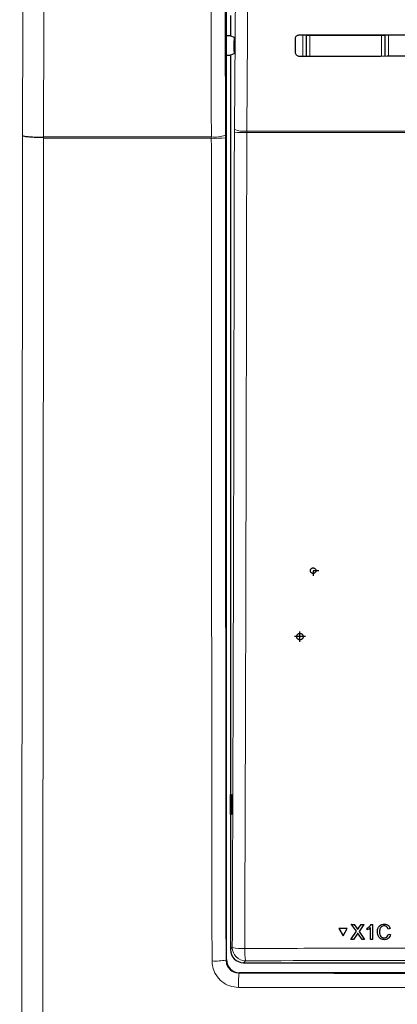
# Model space of a CAD drawing. Header units: millimetres. Extents: x 5 to 418, y 2 to 292.
# Tile 6 of 51: x 40 to 59, y 151 to 201. Entities that reach past the tile are written whole.
import ezdxf

# ---------------------------------------------------------------- set-up
doc = ezdxf.new("R2010")
doc.units = ezdxf.units.MM
doc.linetypes.add('CENTERX2', pattern=[20.32, 12.7, -2.54, 2.54, -2.54])

msp = doc.modelspace()

# ---------------------------------------------------------------- linework, layer by layer
at = {"color": 7, "linetype": 'Continuous', "lineweight": 25}
for p, q in [((50.461, 153.4055), (50.461, 222.8414)), ((50.6621, 201.1303), (50.6621, 200.107)), ((50.6621, 200.107), (50.461, 200.107)), ((50.6621, 200.107), (50.8462, 200.0457)), ((50.8511, 199.3349), (50.8547, 199.857)), ((53.9463, 199.2853), (53.9479, 199.952)), ((50.461, 199.1303), (50.6621, 199.1303)), ((50.8425, 199.1904), (50.6621, 199.1303)), ((50.6621, 199.1303), (50.6621, 153.9178)), ((50.6639, 161.752), (50.7146, 161.7529)), ((50.6639, 160.752), (50.6639, 161.752)), ((50.7146, 161.7529), (50.7146, 160.7511)), ((50.7146, 160.7511), (50.6639, 160.752)), ((56.1479, 154.9754), (56.1492, 154.9776)), ((56.571, 154.9752), (56.1479, 154.9754)), ((56.1479, 154.9754), (56.3602, 154.6094)), ((56.5723, 154.9774), (56.1492, 154.9776)), ((56.3602, 154.6094), (56.571, 154.9752)), ((56.3616, 154.6117), (56.5723, 154.9774)), ((56.571, 154.9752), (56.5723, 154.9774)), ((56.7533, 154.4264), (57.0355, 154.8378)), ((56.7909, 155.1913), (56.7922, 155.1935)), ((57.0355, 154.8378), (56.7909, 155.1913)), ((56.7909, 155.1913), (56.921, 155.1913)), ((56.7922, 155.1935), (56.7982, 155.1935)), ((56.921, 155.1913), (56.9223, 155.1935)), ((56.921, 155.1913), (57.0551, 154.9975)), ((57.095, 154.9246), (57.0963, 154.9267)), ((57.1449, 154.9973), (57.2776, 155.1911)), ((57.4096, 155.1911), (57.1665, 154.8366)), ((57.1665, 154.8366), (57.4506, 154.4261)), ((57.2776, 155.1911), (57.2789, 155.1933)), ((57.2776, 155.1911), (57.4096, 155.1911)), ((57.4096, 155.1911), (57.4109, 155.1932)), ((57.5724, 154.9998), (57.5736, 155.0019)), ((57.5726, 154.9093), (57.5724, 154.9998)), ((57.7504, 154.426), (57.7491, 155.0221)), ((57.7837, 155.1909), (57.785, 155.193)), ((57.7837, 155.1909), (57.847, 155.1909)), ((57.847, 155.1909), (57.8482, 155.193)), ((57.847, 155.1909), (57.8487, 154.4259)), ((58.2014, 154.8144), (58.2026, 154.8165)), ((58.4454, 155.2004), (58.4467, 155.2026)), ((58.7412, 154.978), (58.6332, 154.9549)), ((58.7412, 154.978), (58.7425, 154.9802)), ((56.3602, 154.6094), (56.3616, 154.6117)), ((56.7533, 154.4264), (56.7546, 154.4286)), ((56.8851, 154.4263), (56.7533, 154.4264)), ((57.0657, 154.6895), (56.8851, 154.4263)), ((57.3203, 154.4261), (57.1332, 154.6965)), ((57.4506, 154.4261), (57.3203, 154.4261)), ((57.4506, 154.4261), (57.4518, 154.4282)), ((57.8487, 154.4259), (57.7504, 154.426)), ((57.8487, 154.4259), (57.8499, 154.428)), ((58.439, 154.5041), (58.4403, 154.5063)), ((58.6534, 154.6956), (58.6547, 154.6978)), ((58.6534, 154.6956), (58.7615, 154.6704)), ((58.7628, 154.6726), (58.7408, 154.6184)), ((58.7615, 154.6704), (58.7628, 154.6726)), ((51.3279, 153.252), (89.9964, 153.252)), ((90.1968, 152.739), (51.1275, 152.739))]:
    msp.add_line(p, q, dxfattribs=at)
at = {"color": 7, "linetype": 'Continuous', "lineweight": 18}
for p, q in [((54.3317, 200.1434), (54.4983, 200.1434)), ((54.3317, 199.0694), (54.3317, 200.1434)), ((54.5159, 200.1258), (54.4983, 200.1434)), ((54.4983, 200.1434), (54.4983, 199.0695)), ((54.5159, 200.1258), (54.6825, 200.1258)), ((54.5159, 199.0821), (54.5159, 200.1258)), ((54.6825, 200.1258), (54.6825, 200.1651)), ((58.3084, 200.1258), (54.6825, 200.1258)), ((54.6825, 200.1258), (54.6825, 199.0821)), ((58.3084, 200.1624), (58.3084, 200.1258)), ((58.3084, 200.1258), (58.4751, 200.1258)), ((58.3084, 199.0821), (58.3084, 200.1258)), ((58.4926, 200.1434), (58.4751, 200.1258)), ((58.4751, 200.1258), (58.4751, 199.0821)), ((58.4926, 199.0725), (58.4926, 200.1434)), ((58.4926, 200.1434), (58.6593, 200.1434)), ((58.6593, 200.1434), (58.6593, 199.0726)), ((54.5157, 199.0695), (54.5159, 199.0821)), ((54.5159, 199.0821), (54.6825, 199.0821)), ((54.5159, 199.0821), (54.5171, 199.0695)), ((54.6825, 199.0697), (54.6825, 199.0821)), ((54.6825, 199.0821), (58.3084, 199.0821)), ((58.3084, 199.0821), (58.4751, 199.0821)), ((58.3084, 199.0821), (58.3084, 199.0724)), ((58.4743, 199.0725), (58.4751, 199.0821)), ((58.4751, 199.0821), (58.4752, 199.0725)), ((50.8625, 195.3754), (50.8619, 195.235)), ((51.489, 195.2168), (51.4899, 195.287)), ((59.6097, 195.2168), (51.489, 195.2168)), ((51.4899, 195.287), (59.6055, 195.287)), ((41.2088, 194.9285), (41.2088, 194.9642)), ((41.21, 194.9997), (41.2098, 194.9642)), ((49.6975, 194.9998), (49.6974, 194.9284)), ((50.4058, 194.9453), (50.4056, 195.088)), ((57.0551, 154.9975), (57.0564, 154.9997)), ((57.1449, 154.9973), (57.1461, 154.9995)), ((50.6621, 153.9178), (50.7593, 154.0149)), ((50.4404, 153.3849), (50.461, 153.4055)), ((51.425, 153.3491), (51.3279, 153.252)), ((51.1275, 152.739), (51.1072, 152.7186))]:
    msp.add_line(p, q, dxfattribs=at)
at = {"color": 7, "linetype": 'CENTERX2'}
for p, q in [((54.8455, 173.0691), (54.8455, 172.8108)), ((55.1288, 173.0691), (54.8455, 173.0691)), ((54.1788, 169.4774), (54.1788, 169.9941)), ((54.4621, 169.7358), (53.8955, 169.7358))]:
    msp.add_line(p, q, dxfattribs=at)
at = {"color": 7, "linetype": 'Continuous', "lineweight": 18, "flags": 128}
for points in [[(40.1454, 195.0563), (40.1594, 200.9403), (40.1736, 206.9368), (40.2016, 218.7083)], [(41.2662, 218.5871), (41.2608, 216.3183), (41.2388, 207.0676), (41.2243, 201.0159), (41.2238, 200.7862), (41.21, 194.9997)], [(49.6975, 194.9998), (49.6944, 196.3213), (49.6821, 201.6077), (49.6622, 210.0973), (49.6487, 215.902), (49.6424, 218.587)], [(50.3506, 218.6752), (50.3568, 215.9902), (50.3778, 207.0084), (50.3917, 201.0205), (50.4056, 195.088)], [(50.8625, 195.3754), (50.9456, 207.165), (51.0287, 218.9631)], [(51.6568, 218.8747), (51.6474, 217.5533), (51.61, 212.2676), (51.4899, 195.287)], [(54.5159, 200.1258), (54.5191, 200.1583), (54.5207, 200.1653)], [(58.471, 200.1623), (58.4719, 200.1583), (58.4751, 200.1258)]]:
    msp.add_lwpolyline(points, dxfattribs=at)
at = {"color": 7, "linetype": 'CENTERX2'}
for centre, radius in [((54.8455, 173.0691), 0.1398), ((54.1788, 169.7358), 0.1644)]:
    msp.add_circle(centre, radius, dxfattribs=at)
at = {"color": 7, "linetype": 'Continuous', "lineweight": 18}
for centre, radius, start, end in [((51.3595, 201.5574), 6.342, 265.49979, 271.16954), ((51.3637, 196.6618), 1.3807, 248.71381, 275.24303), ((49.8749, 202.3453), 7.419, 268.62904, 274.10366), ((49.8724, 196.4814), 1.4919, 263.26838, 290.93948), ((51.2574, 156.5813), 2.6143, 259.01521, 272.81826), ((51.4271, 154.017), 0.6679, 180.1836, 269.8164), ((54.33, 153.8436), 2.9468, 177.53897, 189.65999), ((49.9089, 156.0597), 2.727, 266.28247, 281.23763), ((54.3348, 152.1841), 3.2716, 170.5976, 183.147)]:
    msp.add_arc(centre, radius, start, end, dxfattribs=at)
at = {"color": 7, "linetype": 'Continuous', "lineweight": 25}
for centre, major_axis, ratio, start_param, end_param in [((70.6621, 205.9465), (331.5967, 0), 0.0174551, 4.6626092, 4.6790706), ((70.6621, 193.3178), (329.907, 0), 0.0174551, 1.6042931, 1.6208313), ((51.3297, 153.9196), (-0.4727, -0.4727), 0.9972647, 5.4991567, 7.0672139), ((51.1278, 153.4058), (0.4716, 0.4716), 0.9996346, 2.3563468, 3.9268385)]:
    msp.add_ellipse(centre, major_axis=major_axis, ratio=ratio, start_param=start_param, end_param=end_param, dxfattribs=at)
for points, knots in [([(53.9479, 199.952), (53.9485, 199.9641), (53.9505, 200.0004), (53.9719, 200.0584), (54.0182, 200.1158), (54.0814, 200.1543), (54.1325, 200.1653), (54.1594, 200.1656), (54.1621, 200.1656)], [0, 0, 0, 0, 0.1085743, 0.3256464, 0.5433028, 0.7603502, 0.9756098, 1, 1, 1, 1]), ([(50.8462, 200.0457), (50.8472, 200.0436), (50.8492, 200.0392), (50.8518, 200.0093), (50.8537, 199.966), (50.8549, 199.9127), (50.8548, 199.8754), (50.8547, 199.857)], [0, 0, 0, 0, 0.20167623, 0.40337308, 0.60447112, 0.80435032, 1, 1, 1, 1]), ([(50.8511, 199.3349), (50.8508, 199.3167), (50.8504, 199.2801), (50.8486, 199.2346), (50.8461, 199.2027), (50.8439, 199.1915), (50.8427, 199.1906), (50.8425, 199.1904)], [0, 0, 0, 0, 0.2358917, 0.4717506, 0.7084886, 0.9466981, 1, 1, 1, 1]), ([(54.1621, 199.0692), (54.1503, 199.0698), (54.1145, 199.0715), (54.0569, 199.0921), (53.9994, 199.137), (53.96, 199.1986), (53.947, 199.2511), (53.9464, 199.2802), (53.9463, 199.2853)], [0, 0, 0, 0, 0.1048171, 0.3168719, 0.5283614, 0.7403818, 0.9540709, 1, 1, 1, 1]), ([(41.2088, 194.9642), (41.0794, 194.9664), (40.8206, 194.9706), (40.4908, 194.9894), (40.2524, 195.0149), (40.1608, 195.0385), (40.1464, 195.0524), (40.1455, 195.056), (40.1454, 195.0563)], [0, 0, 0, 0, 0.2298925, 0.4597782, 0.6898502, 0.9202494, 0.9929388, 1, 1, 1, 1]), ([(57.0551, 154.9975), (57.0637, 154.9845), (57.0757, 154.9664), (57.0905, 154.9424), (57.0935, 154.9305), (57.095, 154.9246)], [0, 0, 0, 0, 0.5612769, 0.7817626, 1, 1, 1, 1]), ([(57.0564, 154.9997), (57.065, 154.9867), (57.077, 154.9686), (57.0919, 154.9447), (57.0948, 154.9327), (57.0963, 154.9268)], [0, 0, 0, 0, 0.5612769, 0.7817626, 1, 1, 1, 1]), ([(57.095, 154.9246), (57.1043, 154.9381), (57.1209, 154.9624), (57.1375, 154.9867), (57.1449, 154.9973)], [0, 0, 0, 0, 0.5599999, 1, 1, 1, 1]), ([(57.0963, 154.9268), (57.1056, 154.9404), (57.1222, 154.9646), (57.1388, 154.9889), (57.1462, 154.9995)], [0, 0, 0, 0, 0.5599999, 1, 1, 1, 1]), ([(57.5724, 154.9998), (57.6201, 155.0267), (57.7053, 155.0748), (57.7598, 155.1555), (57.7837, 155.1909)], [0, 0, 0, 0, 0.5604274, 1, 1, 1, 1]), ([(57.7491, 155.0221), (57.7188, 154.9968), (57.6647, 154.9518), (57.6007, 154.9223), (57.5726, 154.9093)], [0, 0, 0, 0, 0.5596859, 1, 1, 1, 1]), ([(57.5737, 155.002), (57.6214, 155.0289), (57.7066, 155.077), (57.7611, 155.1577), (57.7851, 155.1931)], [0, 0, 0, 0, 0.5604274, 1, 1, 1, 1]), ([(58.0933, 154.814), (58.0973, 154.8692), (58.1053, 154.9792), (58.1904, 155.1145), (58.3156, 155.1885), (58.4021, 155.1965), (58.4454, 155.2004)], [0, 0, 0, 0, 0.28049248, 0.55956971, 0.77961533, 1, 1, 1, 1]), ([(58.4493, 154.4159), (58.3919, 154.4201), (58.2774, 154.4285), (58.1562, 154.5448), (58.1031, 154.6811), (58.0966, 154.7697), (58.0933, 154.814)], [0, 0, 0, 0, 0.2799551, 0.5580876, 0.7789116, 1, 1, 1, 1]), ([(58.19, 155.0874), (58.1957, 155.0972), (58.2232, 155.1444), (58.3194, 155.1889), (58.4043, 155.1981), (58.4468, 155.2027)], [0, 0, 0, 0, 0.11618689, 0.55775326, 1, 1, 1, 1]), ([(58.4404, 155.1122), (58.4133, 155.1103), (58.3593, 155.1067), (58.2871, 155.0656), (58.2129, 154.9716), (58.2061, 154.8792), (58.2014, 154.8144)], [0, 0, 0, 0, 0.1872234, 0.3739058, 0.5607363, 1, 1, 1, 1]), ([(58.2014, 154.8144), (58.2036, 154.7733), (58.2081, 154.6914), (58.2529, 154.5815), (58.342, 154.5154), (58.4066, 154.5079), (58.439, 154.5041)], [0, 0, 0, 0, 0.281245, 0.5607156, 0.780138, 1, 1, 1, 1]), ([(58.2846, 155.0548), (58.2691, 155.0375), (58.2107, 154.9729), (58.2061, 154.8827), (58.2027, 154.8166)], [0, 0, 0, 0, 0.26667809, 1, 1, 1, 1]), ([(58.2027, 154.8166), (58.2049, 154.7755), (58.2094, 154.6936), (58.2542, 154.5837), (58.3433, 154.5177), (58.4079, 154.5101), (58.4403, 154.5063)], [0, 0, 0, 0, 0.281245, 0.5607156, 0.780138, 1, 1, 1, 1]), ([(58.6332, 154.9549), (58.6247, 154.9787), (58.6077, 155.0262), (58.5601, 155.0806), (58.5, 155.1086), (58.4603, 155.111), (58.4404, 155.1122)], [0, 0, 0, 0, 0.2805533, 0.5597389, 0.7796538, 1, 1, 1, 1]), ([(58.4454, 155.2004), (58.483, 155.1977), (58.558, 155.1921), (58.6501, 155.1367), (58.7117, 155.0613), (58.7314, 155.0058), (58.7412, 154.978)], [0, 0, 0, 0, 0.2800806, 0.5594487, 0.7795488, 1, 1, 1, 1]), ([(58.4468, 155.2027), (58.4843, 155.1999), (58.5593, 155.1944), (58.6514, 155.1389), (58.7131, 155.0635), (58.7327, 155.008), (58.7425, 154.9802)], [0, 0, 0, 0, 0.2800806, 0.5594487, 0.7795488, 1, 1, 1, 1]), ([(57.1017, 154.742), (57.0949, 154.7323), (57.0829, 154.7148), (57.071, 154.6972), (57.0657, 154.6895)], [0, 0, 0, 0, 0.5600016, 1, 1, 1, 1]), ([(57.1332, 154.6965), (57.1273, 154.705), (57.1168, 154.7201), (57.1063, 154.7354), (57.1017, 154.742)], [0, 0, 0, 0, 0.5599998, 1, 1, 1, 1]), ([(58.439, 154.5041), (58.4684, 154.507), (58.5273, 154.5126), (58.6167, 154.5775), (58.6395, 154.6508), (58.6534, 154.6956)], [0, 0, 0, 0, 0.2807112, 0.5609046, 1, 1, 1, 1]), ([(58.4403, 154.5063), (58.4693, 154.5095), (58.5273, 154.5157), (58.5944, 154.5571), (58.6096, 154.5975), (58.6145, 154.6103)], [0, 0, 0, 0, 0.4062569, 0.8117642, 1, 1, 1, 1]), ([(58.7615, 154.6704), (58.7489, 154.6313), (58.7237, 154.5531), (58.643, 154.4677), (58.5461, 154.4222), (58.4816, 154.418), (58.4493, 154.4159)], [0, 0, 0, 0, 0.2802563, 0.5595462, 0.7795894, 1, 1, 1, 1])]:
    msp.add_open_spline(points, degree=3, knots=knots, dxfattribs=at)
at = {"color": 7, "linetype": 'Continuous', "lineweight": 18}
for points, knots in [([(50.7593, 154.0149), (50.7818, 160.8786), (50.8268, 174.6088), (50.8502, 188.3587), (50.8619, 195.235)], [0, 0, 0, 0, 0.49989972, 1, 1, 1, 1]), ([(51.489, 195.2168), (51.4883, 194.7725), (51.485, 192.5511), (51.4696, 183.2221), (51.4394, 169.9123), (51.4008, 158.3927), (51.3859, 153.9701)], [0, 0, 0, 0, 0.0322876, 0.1614382, 0.6780666, 1, 1, 1, 1]), ([(40.0053, 95.4029), (40.0189, 101.4046), (40.0428, 111.9288), (40.0711, 127.015), (40.0932, 140.6344), (40.1118, 154.2698), (40.1267, 167.8864), (40.1383, 181.4824), (40.143, 190.5317), (40.1454, 195.0563)], [0, 0, 0, 0, 0.1814894, 0.3182486, 0.4550077, 0.5917253, 0.7284429, 0.8642214, 1, 1, 1, 1]), ([(41.2088, 194.9285), (41.2065, 190.4146), (41.2017, 181.3869), (41.1902, 167.8068), (41.1753, 154.1896), (41.1568, 140.5371), (41.1347, 126.9008), (41.1066, 111.7957), (41.0828, 101.2585), (41.0692, 95.2493)], [0, 0, 0, 0, 0.1354201, 0.2708403, 0.4076924, 0.5445446, 0.6814383, 0.818332, 1, 1, 1, 1]), ([(49.6974, 194.9284), (48.3974, 194.9284), (45.5658, 194.9284), (42.7383, 194.9285), (41.2088, 194.9285)], [0, 0, 0, 0, 0.4590772, 1, 1, 1, 1]), ([(41.21, 194.9997), (42.7389, 194.9997), (45.5661, 194.9997), (48.3974, 194.9998), (49.6975, 194.9998)], [0, 0, 0, 0, 0.5408011, 1, 1, 1, 1]), ([(49.7321, 153.3384), (49.727, 157.766), (49.7168, 166.622), (49.705, 180.4866), (49.7, 189.9255), (49.6974, 194.9284)], [0, 0, 0, 0, 0.3196707, 0.6394063, 1, 1, 1, 1]), ([(50.4058, 194.9453), (50.4084, 189.946), (50.4134, 180.5147), (50.4251, 166.6599), (50.4353, 157.8102), (50.4404, 153.3849)], [0, 0, 0, 0, 0.3605937, 0.6802644, 1, 1, 1, 1]), ([(51.3859, 153.9701), (51.8296, 153.9715), (54.0482, 153.9782), (59.8225, 153.9922), (68.7153, 154.0024), (79.3533, 153.9977), (86.4228, 153.9793), (89.9384, 153.9701)], [0, 0, 0, 0, 0.03456624, 0.17283554, 0.44954959, 0.72626364, 1, 1, 1, 1]), ([(49.7321, 153.3384), (49.7388, 153.2392), (49.7556, 152.9911), (49.9167, 152.6163), (50.2188, 152.2786), (50.6187, 152.049), (50.9183, 152.0194), (51.0682, 152.0045)], [0, 0, 0, 0, 0.1425574, 0.3566686, 0.5708961, 0.785425, 1, 1, 1, 1]), ([(51.1072, 152.7186), (51.0325, 152.7261), (50.8832, 152.7409), (50.6835, 152.8558), (50.5326, 153.0246), (50.4522, 153.2118), (50.4438, 153.3355), (50.4404, 153.3849)], [0, 0, 0, 0, 0.2145182, 0.4287567, 0.6427744, 0.8570493, 1, 1, 1, 1]), ([(89.8993, 153.3491), (86.7008, 153.3576), (80.3038, 153.3746), (70.6845, 153.381), (61.0541, 153.3746), (54.6347, 153.3576), (51.425, 153.3491)], [0, 0, 0, 0, 0.2495637, 0.4991275, 0.7495637, 1, 1, 1, 1]), ([(51.1072, 152.7186), (53.0735, 152.7168), (57.3123, 152.7128), (63.8308, 152.7094), (70.6594, 152.7082), (77.4894, 152.7094), (84.0105, 152.7128), (88.2508, 152.7168), (90.2171, 152.7186)], [0, 0, 0, 0, 0.150956, 0.3254264, 0.4998969, 0.6744672, 0.8490374, 1, 1, 1, 1]), ([(90.2562, 152.0045), (88.2859, 152.0027), (84.0371, 151.9987), (77.503, 151.9953), (70.6594, 151.994), (63.8171, 151.9953), (57.2857, 151.9987), (53.0384, 152.0027), (51.0682, 152.0045)], [0, 0, 0, 0, 0.1509637, 0.3255339, 0.5001042, 0.674574, 0.8490439, 1, 1, 1, 1])]:
    msp.add_open_spline(points, degree=3, knots=knots, dxfattribs=at)

doc.saveas('drawing.dxf')
